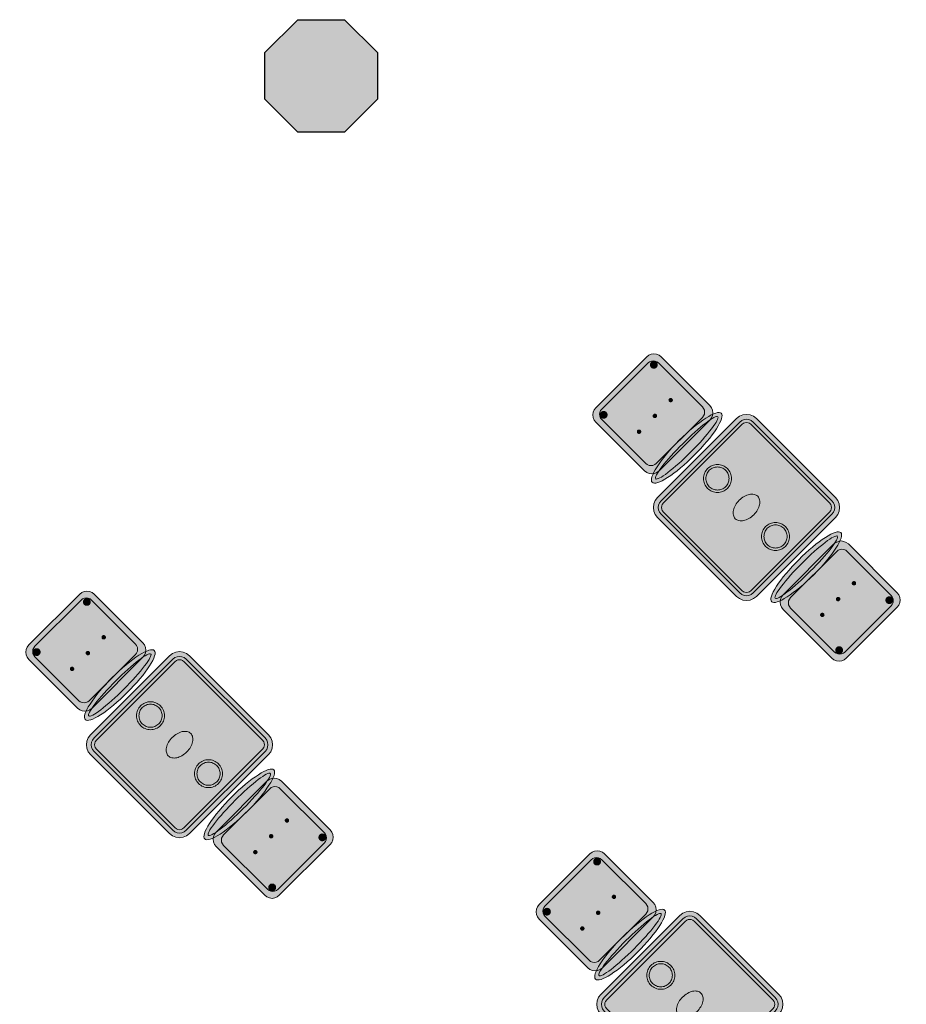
# Model space of a CAD drawing. Header units: metres. Extents: x 2172.2 to 2210.6, y 415.3 to 458.1.
# Tile 22 of 168: x 2192 to 2196.8, y 431.9 to 437.2. Entities that reach past the tile are written whole.
import ezdxf

# ---------------------------------------------------------------- set-up
doc = ezdxf.new("R2010")
doc.units = ezdxf.units.M
for name, color, linetype, lineweight in [('NC_N1_CHAIRS', 7, 'CONTINUOUS', 13), ('NC_N1_COLUMNS', 8, 'CONTINUOUS', 25), ('NC_N1_TABLES', 7, 'CONTINUOUS', 13), ('NC_N1_WALLS', 7, 'CONTINUOUS', 25)]:
    doc.layers.add(name, color=color, linetype=linetype, lineweight=lineweight)

# ---------------------------------------------------------------- blocks, each defined once
blk = doc.blocks.new('NC_N1_ARCHITECTURE')
at = {"layer": 'NC_N1_COLUMNS', "true_color": 0xe6e9ea}
blk.add_hatch(color=256, dxfattribs=at).paths.add_polyline_path([(3.761419, 2.614322), (3.511421, 2.614322), (3.334645, 2.791097), (3.334678, 3.041131), (3.511421, 3.217871), (3.761419, 3.217871), (3.938195, 3.041095), (3.938195, 2.791097)])
at = {"layer": 'NC_N1_COLUMNS', "linetype": 'CONTINUOUS', "lineweight": -2}
blk.add_lwpolyline([(3.761419, 2.614322), (3.511421, 2.614322), (3.334645, 2.791097), (3.334678, 3.041131), (3.511421, 3.217871), (3.761419, 3.217871), (3.938195, 3.041095), (3.938195, 2.791097)], close=True, dxfattribs=at)
blk = doc.blocks.new('NC_N1_DINING_TWO_SQUARE')
at = {"true_color": 0xf6f5ef}
h = blk.add_hatch(color=256, dxfattribs=at)
h.dxf.hatch_style = 1
h.paths.add_polyline_path([(0.3, -0.375), (-0.3, -0.375), (-0.3194, -0.3724), (-0.3375, -0.365), (-0.353, -0.353), (-0.365, -0.3375), (-0.3724, -0.3194), (-0.375, -0.3), (-0.375, 0.3), (-0.3724, 0.3194), (-0.365, 0.3375), (-0.353, 0.353), (-0.3375, 0.365), (-0.3194, 0.3724), (-0.3, 0.375), (0.3, 0.375), (0.3194, 0.3724), (0.3375, 0.365), (0.353, 0.353), (0.365, 0.3375), (0.3724, 0.3194), (0.375, 0.3), (0.375, -0.3), (0.3724, -0.3194), (0.365, -0.3375), (0.353, -0.353), (0.3375, -0.365), (0.3194, -0.3724)])
at = {"color": 0, "linetype": 'CONTINUOUS', "lineweight": -2, "true_color": 0x2d3540}
blk.add_lwpolyline([(0.3, -0.375), (-0.3, -0.375), (-0.3194, -0.3724), (-0.3375, -0.365), (-0.353, -0.353), (-0.365, -0.3375), (-0.3724, -0.3194), (-0.375, -0.3), (-0.375, 0.3), (-0.3724, 0.3194), (-0.365, 0.3375), (-0.353, 0.353), (-0.3375, 0.365), (-0.3194, 0.3724), (-0.3, 0.375), (0.3, 0.375), (0.3194, 0.3724), (0.3375, 0.365), (0.353, 0.353), (0.365, 0.3375), (0.3724, 0.3194), (0.375, 0.3), (0.375, -0.3), (0.3724, -0.3194), (0.365, -0.3375), (0.353, -0.353), (0.3375, -0.365), (0.3194, -0.3724)], close=True, dxfattribs=at)
at = {"color": 0, "linetype": 'CONTINUOUS', "lineweight": -2, "true_color": 0xa38246}
for points in [[(0.2984, -0.35), (-0.2984, -0.35), (-0.3129, -0.3481), (-0.3249, -0.3431), (-0.3352, -0.3352), (-0.3431, -0.3249), (-0.3481, -0.3129), (-0.35, -0.2984), (-0.35, 0.2984), (-0.3481, 0.3129), (-0.3431, 0.3249), (-0.3352, 0.3352), (-0.3249, 0.3431), (-0.3129, 0.3481), (-0.2984, 0.35), (0.2984, 0.35), (0.3129, 0.3481), (0.3249, 0.3431), (0.3352, 0.3352), (0.3431, 0.3249), (0.3481, 0.3129), (0.35, 0.2984), (0.35, -0.2984), (0.3481, -0.3129), (0.3431, -0.3249), (0.3352, -0.3352), (0.3249, -0.3431), (0.3129, -0.3481)], [(0.2972, -0.332), (-0.2972, -0.332), (-0.3082, -0.3306), (-0.3158, -0.3274), (-0.3224, -0.3224), (-0.3274, -0.3158), (-0.3306, -0.3082), (-0.332, -0.2972), (-0.332, 0.2972), (-0.3306, 0.3082), (-0.3274, 0.3158), (-0.3224, 0.3224), (-0.3158, 0.3274), (-0.3082, 0.3306), (-0.2972, 0.332), (0.2972, 0.332), (0.3082, 0.3306), (0.3158, 0.3274), (0.3224, 0.3224), (0.3274, 0.3158), (0.3306, 0.3082), (0.332, 0.2972), (0.332, -0.2972), (0.3306, -0.3082), (0.3274, -0.3158), (0.3224, -0.3224), (0.3158, -0.3274), (0.3082, -0.3306)], [(0.062, 0.22), (0.0617, 0.2139), (0.0608, 0.2079), (0.0593, 0.202), (0.0573, 0.1963), (0.0547, 0.1908), (0.0516, 0.1856), (0.0479, 0.1807), (0.0438, 0.1762), (0.0393, 0.1721), (0.0344, 0.1684), (0.0292, 0.1653), (0.0237, 0.1627), (0.018, 0.1607), (0.0121, 0.1592), (0.0061, 0.1583), (0, 0.158), (-0.0061, 0.1583), (-0.0121, 0.1592), (-0.018, 0.1607), (-0.0237, 0.1627), (-0.0292, 0.1653), (-0.0344, 0.1684), (-0.0393, 0.1721), (-0.0438, 0.1762), (-0.0479, 0.1807), (-0.0516, 0.1856), (-0.0547, 0.1908), (-0.0573, 0.1963), (-0.0593, 0.202), (-0.0608, 0.2079), (-0.0617, 0.2139), (-0.062, 0.22), (-0.0617, 0.2261), (-0.0608, 0.2321), (-0.0593, 0.238), (-0.0573, 0.2437), (-0.0547, 0.2492), (-0.0516, 0.2544), (-0.0479, 0.2593), (-0.0438, 0.2638), (-0.0393, 0.2679), (-0.0344, 0.2716), (-0.0292, 0.2747), (-0.0237, 0.2773), (-0.018, 0.2793), (-0.0121, 0.2808), (-0.0061, 0.2817), (0, 0.282), (0.0061, 0.2817), (0.0121, 0.2808), (0.018, 0.2793), (0.0237, 0.2773), (0.0292, 0.2747), (0.0344, 0.2716), (0.0393, 0.2679), (0.0438, 0.2638), (0.0479, 0.2593), (0.0516, 0.2544), (0.0547, 0.2492), (0.0573, 0.2437), (0.0593, 0.238), (0.0608, 0.2321), (0.0617, 0.2261)], [(0.085, 0), (0.0846, 0.0054), (0.0834, 0.0107), (0.0813, 0.016), (0.0785, 0.021), (0.075, 0.0259), (0.0707, 0.0306), (0.0657, 0.0349), (0.0601, 0.0389), (0.0539, 0.0425), (0.0472, 0.0457), (0.0401, 0.0485), (0.0325, 0.0508), (0.0247, 0.0526), (0.0166, 0.0539), (0.0083, 0.0547), (0, 0.055), (-0.0083, 0.0547), (-0.0166, 0.0539), (-0.0247, 0.0526), (-0.0325, 0.0508), (-0.0401, 0.0485), (-0.0472, 0.0457), (-0.0539, 0.0425), (-0.0601, 0.0389), (-0.0657, 0.0349), (-0.0707, 0.0306), (-0.075, 0.0259), (-0.0785, 0.021), (-0.0813, 0.016), (-0.0834, 0.0107), (-0.0846, 0.0054), (-0.085, 0), (-0.0846, -0.0054), (-0.0834, -0.0107), (-0.0813, -0.016), (-0.0785, -0.021), (-0.075, -0.0259), (-0.0707, -0.0306), (-0.0657, -0.0349), (-0.0601, -0.0389), (-0.0539, -0.0425), (-0.0472, -0.0457), (-0.0401, -0.0485), (-0.0325, -0.0508), (-0.0247, -0.0526), (-0.0166, -0.0539), (-0.0083, -0.0547), (0, -0.055), (0.0083, -0.0547), (0.0166, -0.0539), (0.0247, -0.0526), (0.0325, -0.0508), (0.0401, -0.0485), (0.0472, -0.0457), (0.0539, -0.0425), (0.0601, -0.0389), (0.0657, -0.0349), (0.0707, -0.0306), (0.075, -0.0259), (0.0785, -0.021), (0.0813, -0.016), (0.0834, -0.0107), (0.0846, -0.0054)], [(0.062, -0.22), (0.0617, -0.2261), (0.0608, -0.2321), (0.0593, -0.238), (0.0573, -0.2437), (0.0547, -0.2492), (0.0516, -0.2544), (0.0479, -0.2593), (0.0438, -0.2638), (0.0393, -0.2679), (0.0344, -0.2716), (0.0292, -0.2747), (0.0237, -0.2773), (0.018, -0.2793), (0.0121, -0.2808), (0.0061, -0.2817), (0, -0.282), (-0.0061, -0.2817), (-0.0121, -0.2808), (-0.018, -0.2793), (-0.0237, -0.2773), (-0.0292, -0.2747), (-0.0344, -0.2716), (-0.0393, -0.2679), (-0.0438, -0.2638), (-0.0479, -0.2593), (-0.0516, -0.2544), (-0.0547, -0.2492), (-0.0573, -0.2437), (-0.0593, -0.238), (-0.0608, -0.2321), (-0.0617, -0.2261), (-0.062, -0.22), (-0.0617, -0.2139), (-0.0608, -0.2079), (-0.0593, -0.202), (-0.0573, -0.1963), (-0.0547, -0.1908), (-0.0516, -0.1856), (-0.0479, -0.1807), (-0.0438, -0.1762), (-0.0393, -0.1721), (-0.0344, -0.1684), (-0.0292, -0.1653), (-0.0237, -0.1627), (-0.018, -0.1607), (-0.0121, -0.1592), (-0.0061, -0.1583), (0, -0.158), (0.0061, -0.1583), (0.0121, -0.1592), (0.018, -0.1607), (0.0237, -0.1627), (0.0292, -0.1653), (0.0344, -0.1684), (0.0393, -0.1721), (0.0438, -0.1762), (0.0479, -0.1807), (0.0516, -0.1856), (0.0547, -0.1908), (0.0573, -0.1963), (0.0593, -0.202), (0.0608, -0.2079), (0.0617, -0.2139)]]:
    blk.add_lwpolyline(points, close=True, dxfattribs=at)
at = {"color": 0, "linetype": 'CONTINUOUS', "lineweight": -2, "true_color": 0x89939a}
for points in [[(0.075, 0.22), (0.0746, 0.2126), (0.0736, 0.2054), (0.0718, 0.1982), (0.0693, 0.1913), (0.0661, 0.1846), (0.0624, 0.1783), (0.058, 0.1724), (0.053, 0.167), (0.0476, 0.162), (0.0417, 0.1576), (0.0354, 0.1539), (0.0287, 0.1507), (0.0218, 0.1482), (0.0146, 0.1464), (0.0074, 0.1454), (0, 0.145), (-0.0074, 0.1454), (-0.0146, 0.1464), (-0.0218, 0.1482), (-0.0287, 0.1507), (-0.0354, 0.1539), (-0.0417, 0.1576), (-0.0476, 0.162), (-0.053, 0.167), (-0.058, 0.1724), (-0.0624, 0.1783), (-0.0661, 0.1846), (-0.0693, 0.1913), (-0.0718, 0.1982), (-0.0736, 0.2054), (-0.0746, 0.2126), (-0.075, 0.22), (-0.0746, 0.2274), (-0.0736, 0.2346), (-0.0718, 0.2418), (-0.0693, 0.2487), (-0.0661, 0.2554), (-0.0624, 0.2617), (-0.058, 0.2676), (-0.053, 0.273), (-0.0476, 0.278), (-0.0417, 0.2824), (-0.0354, 0.2861), (-0.0287, 0.2893), (-0.0218, 0.2918), (-0.0146, 0.2936), (-0.0074, 0.2946), (0, 0.295), (0.0074, 0.2946), (0.0146, 0.2936), (0.0218, 0.2918), (0.0287, 0.2893), (0.0354, 0.2861), (0.0417, 0.2824), (0.0476, 0.278), (0.053, 0.273), (0.058, 0.2676), (0.0624, 0.2617), (0.0661, 0.2554), (0.0693, 0.2487), (0.0718, 0.2418), (0.0736, 0.2346), (0.0746, 0.2274)], [(0.075, -0.22), (0.0746, -0.2274), (0.0736, -0.2346), (0.0718, -0.2418), (0.0693, -0.2487), (0.0661, -0.2554), (0.0624, -0.2617), (0.058, -0.2676), (0.053, -0.273), (0.0476, -0.278), (0.0417, -0.2824), (0.0354, -0.2861), (0.0287, -0.2893), (0.0218, -0.2918), (0.0146, -0.2936), (0.0074, -0.2946), (0, -0.295), (-0.0074, -0.2946), (-0.0146, -0.2936), (-0.0218, -0.2918), (-0.0287, -0.2893), (-0.0354, -0.2861), (-0.0417, -0.2824), (-0.0476, -0.278), (-0.053, -0.273), (-0.058, -0.2676), (-0.0624, -0.2617), (-0.0661, -0.2554), (-0.0693, -0.2487), (-0.0718, -0.2418), (-0.0736, -0.2346), (-0.0746, -0.2274), (-0.075, -0.22), (-0.0746, -0.2126), (-0.0736, -0.2054), (-0.0718, -0.1982), (-0.0693, -0.1913), (-0.0661, -0.1846), (-0.0624, -0.1783), (-0.058, -0.1724), (-0.053, -0.167), (-0.0476, -0.162), (-0.0417, -0.1576), (-0.0354, -0.1539), (-0.0287, -0.1507), (-0.0218, -0.1482), (-0.0146, -0.1464), (-0.0074, -0.1454), (0, -0.145), (0.0074, -0.1454), (0.0146, -0.1464), (0.0218, -0.1482), (0.0287, -0.1507), (0.0354, -0.1539), (0.0417, -0.1576), (0.0476, -0.162), (0.053, -0.167), (0.058, -0.1724), (0.0624, -0.1783), (0.0661, -0.1846), (0.0693, -0.1913), (0.0718, -0.1982), (0.0736, -0.2054), (0.0746, -0.2126)]]:
    blk.add_lwpolyline(points, close=True, dxfattribs=at)
blk = doc.blocks.new('NC_N1_CHAIR_OLIVE')
at = {"true_color": 0xf6f5ef}
h = blk.add_hatch(color=256, dxfattribs=at)
h.dxf.hatch_style = 1
h.paths.add_polyline_path([(0.262, 0.222), (0.2607, 0.2276), (0.257, 0.2331), (0.2507, 0.2385), (0.2421, 0.2438), (0.2311, 0.2489), (0.2178, 0.2537), (0.2025, 0.2582), (0.1853, 0.2623), (0.1662, 0.2661), (0.1456, 0.2694), (0.1235, 0.2723), (0.1003, 0.2747), (0.0761, 0.2765), (0.0511, 0.2779), (0.0257, 0.2787), (0, 0.279), (-0.0257, 0.2787), (-0.0511, 0.2779), (-0.0761, 0.2765), (-0.1003, 0.2747), (-0.1235, 0.2723), (-0.1456, 0.2694), (-0.1662, 0.2661), (-0.1853, 0.2623), (-0.2025, 0.2582), (-0.2178, 0.2537), (-0.2311, 0.2489), (-0.2421, 0.2438), (-0.2507, 0.2385), (-0.257, 0.2331), (-0.2607, 0.2276), (-0.262, 0.222), (-0.2607, 0.2164), (-0.257, 0.2109), (-0.2507, 0.2055), (-0.2421, 0.2002), (-0.2311, 0.1951), (-0.2178, 0.1903), (-0.2025, 0.1858), (-0.1853, 0.1817), (-0.1662, 0.1779), (-0.1456, 0.1746), (-0.1235, 0.1717), (-0.1003, 0.1693), (-0.0761, 0.1675), (-0.0511, 0.1661), (-0.0257, 0.1653), (0, 0.165), (0.0257, 0.1653), (0.0511, 0.1661), (0.0761, 0.1675), (0.1003, 0.1693), (0.1235, 0.1717), (0.1456, 0.1746), (0.1662, 0.1779), (0.1853, 0.1817), (0.2025, 0.1858), (0.2178, 0.1903), (0.2311, 0.1951), (0.2421, 0.2002), (0.2507, 0.2055), (0.257, 0.2109), (0.2607, 0.2164)])
at = {"true_color": 0x778fa0}
h = blk.add_hatch(color=256, dxfattribs=at)
h.dxf.hatch_style = 1
h.paths.add_polyline_path([(0.193, -0.275), (-0.193, -0.275), (-0.2072, -0.2731), (-0.2205, -0.2676), (-0.2319, -0.2589), (-0.2406, -0.2475), (-0.2461, -0.2342), (-0.248, -0.22), (-0.248, 0.15), (-0.2461, 0.1642), (-0.2406, 0.1775), (-0.2319, 0.1889), (-0.2205, 0.1976), (-0.2072, 0.2031), (-0.193, 0.205), (0.193, 0.205), (0.2072, 0.2031), (0.2205, 0.1976), (0.2319, 0.1889), (0.2406, 0.1775), (0.2461, 0.1642), (0.248, 0.15), (0.248, -0.22), (0.2461, -0.2342), (0.2406, -0.2475), (0.2319, -0.2589), (0.2205, -0.2676), (0.2072, -0.2731)])
at = {"true_color": 0xa38246}
h = blk.add_hatch(color=256, dxfattribs=at)
h.dxf.hatch_style = 1
h.paths.add_polyline_path([(-0.111, -0.02), (-0.111, -0.0209), (-0.1112, -0.0218), (-0.1114, -0.0226), (-0.1117, -0.0234), (-0.1121, -0.0242), (-0.1125, -0.025), (-0.113, -0.0257), (-0.1136, -0.0264), (-0.1143, -0.027), (-0.115, -0.0275), (-0.1158, -0.0279), (-0.1166, -0.0283), (-0.1174, -0.0286), (-0.1182, -0.0288), (-0.1191, -0.029), (-0.12, -0.029), (-0.1209, -0.029), (-0.1218, -0.0288), (-0.1226, -0.0286), (-0.1234, -0.0283), (-0.1242, -0.0279), (-0.125, -0.0275), (-0.1257, -0.027), (-0.1264, -0.0264), (-0.127, -0.0257), (-0.1275, -0.025), (-0.1279, -0.0242), (-0.1283, -0.0234), (-0.1286, -0.0226), (-0.1288, -0.0218), (-0.129, -0.0209), (-0.129, -0.02), (-0.129, -0.0191), (-0.1288, -0.0182), (-0.1286, -0.0174), (-0.1283, -0.0166), (-0.1279, -0.0158), (-0.1275, -0.015), (-0.127, -0.0143), (-0.1264, -0.0136), (-0.1257, -0.013), (-0.125, -0.0125), (-0.1242, -0.0121), (-0.1234, -0.0117), (-0.1226, -0.0114), (-0.1218, -0.0112), (-0.1209, -0.011), (-0.12, -0.011), (-0.1191, -0.011), (-0.1182, -0.0112), (-0.1174, -0.0114), (-0.1166, -0.0117), (-0.1158, -0.0121), (-0.115, -0.0125), (-0.1143, -0.013), (-0.1136, -0.0136), (-0.113, -0.0143), (-0.1125, -0.015), (-0.1121, -0.0158), (-0.1117, -0.0166), (-0.1114, -0.0174), (-0.1112, -0.0182), (-0.111, -0.0191)])
h = blk.add_hatch(color=256, dxfattribs=at)
h.dxf.hatch_style = 1
h.paths.add_polyline_path([(0.009, -0.02), (0.009, -0.0209), (0.0088, -0.0218), (0.0086, -0.0226), (0.0083, -0.0234), (0.0079, -0.0242), (0.0075, -0.025), (0.007, -0.0257), (0.0064, -0.0264), (0.0057, -0.027), (0.005, -0.0275), (0.0042, -0.0279), (0.0034, -0.0283), (0.0026, -0.0286), (0.0018, -0.0288), (0.0009, -0.029), (0, -0.029), (-0.0009, -0.029), (-0.0018, -0.0288), (-0.0026, -0.0286), (-0.0034, -0.0283), (-0.0042, -0.0279), (-0.005, -0.0275), (-0.0057, -0.027), (-0.0064, -0.0264), (-0.007, -0.0257), (-0.0075, -0.025), (-0.0079, -0.0242), (-0.0083, -0.0234), (-0.0086, -0.0226), (-0.0088, -0.0218), (-0.009, -0.0209), (-0.009, -0.02), (-0.009, -0.0191), (-0.0088, -0.0182), (-0.0086, -0.0174), (-0.0083, -0.0166), (-0.0079, -0.0158), (-0.0075, -0.015), (-0.007, -0.0143), (-0.0064, -0.0136), (-0.0057, -0.013), (-0.005, -0.0125), (-0.0042, -0.0121), (-0.0034, -0.0117), (-0.0026, -0.0114), (-0.0018, -0.0112), (-0.0009, -0.011), (0, -0.011), (0.0009, -0.011), (0.0018, -0.0112), (0.0026, -0.0114), (0.0034, -0.0117), (0.0042, -0.0121), (0.005, -0.0125), (0.0057, -0.013), (0.0064, -0.0136), (0.007, -0.0143), (0.0075, -0.015), (0.0079, -0.0158), (0.0083, -0.0166), (0.0086, -0.0174), (0.0088, -0.0182), (0.009, -0.0191)])
h = blk.add_hatch(color=256, dxfattribs=at)
h.dxf.hatch_style = 1
h.paths.add_polyline_path([(0.129, -0.02), (0.129, -0.0209), (0.1288, -0.0218), (0.1286, -0.0226), (0.1283, -0.0234), (0.1279, -0.0242), (0.1275, -0.025), (0.127, -0.0257), (0.1264, -0.0264), (0.1257, -0.027), (0.125, -0.0275), (0.1242, -0.0279), (0.1234, -0.0283), (0.1226, -0.0286), (0.1218, -0.0288), (0.1209, -0.029), (0.12, -0.029), (0.1191, -0.029), (0.1182, -0.0288), (0.1174, -0.0286), (0.1166, -0.0283), (0.1158, -0.0279), (0.115, -0.0275), (0.1143, -0.027), (0.1136, -0.0264), (0.113, -0.0257), (0.1125, -0.025), (0.1121, -0.0242), (0.1117, -0.0234), (0.1114, -0.0226), (0.1112, -0.0218), (0.111, -0.0209), (0.111, -0.02), (0.111, -0.0191), (0.1112, -0.0182), (0.1114, -0.0174), (0.1117, -0.0166), (0.1121, -0.0158), (0.1125, -0.015), (0.113, -0.0143), (0.1136, -0.0136), (0.1143, -0.013), (0.115, -0.0125), (0.1158, -0.0121), (0.1166, -0.0117), (0.1174, -0.0114), (0.1182, -0.0112), (0.1191, -0.011), (0.12, -0.011), (0.1209, -0.011), (0.1218, -0.0112), (0.1226, -0.0114), (0.1234, -0.0117), (0.1242, -0.0121), (0.125, -0.0125), (0.1257, -0.013), (0.1264, -0.0136), (0.127, -0.0143), (0.1275, -0.015), (0.1279, -0.0158), (0.1283, -0.0166), (0.1286, -0.0174), (0.1288, -0.0182), (0.129, -0.0191)])
h = blk.add_hatch(color=256, dxfattribs=at)
h.dxf.hatch_style = 1
h.paths.add_polyline_path([(-0.172, -0.218), (-0.1721, -0.2198), (-0.1723, -0.2215), (-0.1728, -0.2232), (-0.1734, -0.2249), (-0.1741, -0.2265), (-0.175, -0.228), (-0.1761, -0.2294), (-0.1773, -0.2307), (-0.1786, -0.2319), (-0.18, -0.233), (-0.1815, -0.2339), (-0.1831, -0.2346), (-0.1848, -0.2352), (-0.1865, -0.2357), (-0.1882, -0.2359), (-0.19, -0.236), (-0.1918, -0.2359), (-0.1935, -0.2357), (-0.1952, -0.2352), (-0.1969, -0.2346), (-0.1985, -0.2339), (-0.2, -0.233), (-0.2014, -0.2319), (-0.2027, -0.2307), (-0.2039, -0.2294), (-0.205, -0.228), (-0.2059, -0.2265), (-0.2066, -0.2249), (-0.2072, -0.2232), (-0.2077, -0.2215), (-0.2079, -0.2198), (-0.208, -0.218), (-0.2079, -0.2162), (-0.2077, -0.2145), (-0.2072, -0.2128), (-0.2066, -0.2111), (-0.2059, -0.2095), (-0.205, -0.208), (-0.2039, -0.2066), (-0.2027, -0.2053), (-0.2014, -0.2041), (-0.2, -0.203), (-0.1985, -0.2021), (-0.1969, -0.2014), (-0.1952, -0.2008), (-0.1935, -0.2003), (-0.1918, -0.2001), (-0.19, -0.2), (-0.1882, -0.2001), (-0.1865, -0.2003), (-0.1848, -0.2008), (-0.1831, -0.2014), (-0.1815, -0.2021), (-0.18, -0.203), (-0.1786, -0.2041), (-0.1773, -0.2053), (-0.1761, -0.2066), (-0.175, -0.208), (-0.1741, -0.2095), (-0.1734, -0.2111), (-0.1728, -0.2128), (-0.1723, -0.2145), (-0.1721, -0.2162)])
h = blk.add_hatch(color=256, dxfattribs=at)
h.dxf.hatch_style = 1
h.paths.add_polyline_path([(0.208, -0.218), (0.2079, -0.2198), (0.2077, -0.2215), (0.2072, -0.2232), (0.2066, -0.2249), (0.2059, -0.2265), (0.205, -0.228), (0.2039, -0.2294), (0.2027, -0.2307), (0.2014, -0.2319), (0.2, -0.233), (0.1985, -0.2339), (0.1969, -0.2346), (0.1952, -0.2352), (0.1935, -0.2357), (0.1918, -0.2359), (0.19, -0.236), (0.1882, -0.2359), (0.1865, -0.2357), (0.1848, -0.2352), (0.1831, -0.2346), (0.1815, -0.2339), (0.18, -0.233), (0.1786, -0.2319), (0.1773, -0.2307), (0.1761, -0.2294), (0.175, -0.228), (0.1741, -0.2265), (0.1734, -0.2249), (0.1728, -0.2232), (0.1723, -0.2215), (0.1721, -0.2198), (0.172, -0.218), (0.1721, -0.2162), (0.1723, -0.2145), (0.1728, -0.2128), (0.1734, -0.2111), (0.1741, -0.2095), (0.175, -0.208), (0.1761, -0.2066), (0.1773, -0.2053), (0.1786, -0.2041), (0.18, -0.203), (0.1815, -0.2021), (0.1831, -0.2014), (0.1848, -0.2008), (0.1865, -0.2003), (0.1882, -0.2001), (0.19, -0.2), (0.1918, -0.2001), (0.1935, -0.2003), (0.1952, -0.2008), (0.1969, -0.2014), (0.1985, -0.2021), (0.2, -0.203), (0.2014, -0.2041), (0.2027, -0.2053), (0.2039, -0.2066), (0.205, -0.208), (0.2059, -0.2095), (0.2066, -0.2111), (0.2072, -0.2128), (0.2077, -0.2145), (0.2079, -0.2162)])
at = {"color": 0, "linetype": 'CONTINUOUS', "lineweight": -2, "true_color": 0x2d3540}
for points in [[(0.262, 0.222), (0.2607, 0.2276), (0.257, 0.2331), (0.2507, 0.2385), (0.2421, 0.2438), (0.2311, 0.2489), (0.2178, 0.2537), (0.2025, 0.2582), (0.1853, 0.2623), (0.1662, 0.2661), (0.1456, 0.2694), (0.1235, 0.2723), (0.1003, 0.2747), (0.0761, 0.2765), (0.0511, 0.2779), (0.0257, 0.2787), (0, 0.279), (-0.0257, 0.2787), (-0.0511, 0.2779), (-0.0761, 0.2765), (-0.1003, 0.2747), (-0.1235, 0.2723), (-0.1456, 0.2694), (-0.1662, 0.2661), (-0.1853, 0.2623), (-0.2025, 0.2582), (-0.2178, 0.2537), (-0.2311, 0.2489), (-0.2421, 0.2438), (-0.2507, 0.2385), (-0.257, 0.2331), (-0.2607, 0.2276), (-0.262, 0.222), (-0.2607, 0.2164), (-0.257, 0.2109), (-0.2507, 0.2055), (-0.2421, 0.2002), (-0.2311, 0.1951), (-0.2178, 0.1903), (-0.2025, 0.1858), (-0.1853, 0.1817), (-0.1662, 0.1779), (-0.1456, 0.1746), (-0.1235, 0.1717), (-0.1003, 0.1693), (-0.0761, 0.1675), (-0.0511, 0.1661), (-0.0257, 0.1653), (0, 0.165), (0.0257, 0.1653), (0.0511, 0.1661), (0.0761, 0.1675), (0.1003, 0.1693), (0.1235, 0.1717), (0.1456, 0.1746), (0.1662, 0.1779), (0.1853, 0.1817), (0.2025, 0.1858), (0.2178, 0.1903), (0.2311, 0.1951), (0.2421, 0.2002), (0.2507, 0.2055), (0.257, 0.2109), (0.2607, 0.2164)], [(0.193, -0.275), (-0.193, -0.275), (-0.2072, -0.2731), (-0.2205, -0.2676), (-0.2319, -0.2589), (-0.2406, -0.2475), (-0.2461, -0.2342), (-0.248, -0.22), (-0.248, 0.15), (-0.2461, 0.1642), (-0.2406, 0.1775), (-0.2319, 0.1889), (-0.2205, 0.1976), (-0.2072, 0.2031), (-0.193, 0.205), (0.193, 0.205), (0.2072, 0.2031), (0.2205, 0.1976), (0.2319, 0.1889), (0.2406, 0.1775), (0.2461, 0.1642), (0.248, 0.15), (0.248, -0.22), (0.2461, -0.2342), (0.2406, -0.2475), (0.2319, -0.2589), (0.2205, -0.2676), (0.2072, -0.2731)]]:
    blk.add_lwpolyline(points, close=True, dxfattribs=at)
at = {"color": 0, "linetype": 'CONTINUOUS', "lineweight": -2, "true_color": 0xa38246}
for points in [[(0.235, 0.222), (0.2339, 0.225), (0.2305, 0.228), (0.2249, 0.231), (0.2171, 0.2339), (0.2073, 0.2366), (0.1954, 0.2392), (0.1817, 0.2417), (0.1662, 0.2439), (0.1491, 0.246), (0.1306, 0.2478), (0.1108, 0.2493), (0.0899, 0.2506), (0.0682, 0.2517), (0.0458, 0.2524), (0.023, 0.2529), (0, 0.253), (-0.023, 0.2529), (-0.0458, 0.2524), (-0.0682, 0.2517), (-0.0899, 0.2506), (-0.1108, 0.2493), (-0.1306, 0.2478), (-0.1491, 0.246), (-0.1662, 0.2439), (-0.1817, 0.2417), (-0.1954, 0.2392), (-0.2073, 0.2366), (-0.2171, 0.2339), (-0.2249, 0.231), (-0.2305, 0.228), (-0.2339, 0.225), (-0.235, 0.222), (-0.2339, 0.219), (-0.2305, 0.216), (-0.2249, 0.213), (-0.2171, 0.2101), (-0.2073, 0.2074), (-0.1954, 0.2048), (-0.1817, 0.2023), (-0.1662, 0.2001), (-0.1491, 0.198), (-0.1306, 0.1962), (-0.1108, 0.1947), (-0.0899, 0.1934), (-0.0682, 0.1923), (-0.0458, 0.1916), (-0.023, 0.1911), (0, 0.191), (0.023, 0.1911), (0.0458, 0.1916), (0.0682, 0.1923), (0.0899, 0.1934), (0.1108, 0.1947), (0.1306, 0.1962), (0.1491, 0.198), (0.1662, 0.2001), (0.1817, 0.2023), (0.1954, 0.2048), (0.2073, 0.2074), (0.2171, 0.2101), (0.2249, 0.213), (0.2305, 0.216), (0.2339, 0.219)], [(0.175, -0.247), (-0.175, -0.247), (-0.1854, -0.2456), (-0.195, -0.2416), (-0.2033, -0.2353), (-0.2096, -0.227), (-0.2136, -0.2174), (-0.215, -0.207), (-0.215, 0.126), (-0.2136, 0.1364), (-0.2096, 0.146), (-0.2033, 0.1543), (-0.195, 0.1606), (-0.1854, 0.1646), (-0.175, 0.166), (0.175, 0.166), (0.1854, 0.1646), (0.195, 0.1606), (0.2033, 0.1543), (0.2096, 0.146), (0.2136, 0.1364), (0.215, 0.126), (0.215, -0.207), (0.2136, -0.2174), (0.2096, -0.227), (0.2033, -0.2353), (0.195, -0.2416), (0.1854, -0.2456)]]:
    blk.add_lwpolyline(points, close=True, dxfattribs=at)
at = {"color": 0, "linetype": 'CONTINUOUS', "lineweight": -2}
for points in [[(-0.111, -0.02), (-0.111, -0.0209), (-0.1112, -0.0218), (-0.1114, -0.0226), (-0.1117, -0.0234), (-0.1121, -0.0242), (-0.1125, -0.025), (-0.113, -0.0257), (-0.1136, -0.0264), (-0.1143, -0.027), (-0.115, -0.0275), (-0.1158, -0.0279), (-0.1166, -0.0283), (-0.1174, -0.0286), (-0.1182, -0.0288), (-0.1191, -0.029), (-0.12, -0.029), (-0.1209, -0.029), (-0.1218, -0.0288), (-0.1226, -0.0286), (-0.1234, -0.0283), (-0.1242, -0.0279), (-0.125, -0.0275), (-0.1257, -0.027), (-0.1264, -0.0264), (-0.127, -0.0257), (-0.1275, -0.025), (-0.1279, -0.0242), (-0.1283, -0.0234), (-0.1286, -0.0226), (-0.1288, -0.0218), (-0.129, -0.0209), (-0.129, -0.02), (-0.129, -0.0191), (-0.1288, -0.0182), (-0.1286, -0.0174), (-0.1283, -0.0166), (-0.1279, -0.0158), (-0.1275, -0.015), (-0.127, -0.0143), (-0.1264, -0.0136), (-0.1257, -0.013), (-0.125, -0.0125), (-0.1242, -0.0121), (-0.1234, -0.0117), (-0.1226, -0.0114), (-0.1218, -0.0112), (-0.1209, -0.011), (-0.12, -0.011), (-0.1191, -0.011), (-0.1182, -0.0112), (-0.1174, -0.0114), (-0.1166, -0.0117), (-0.1158, -0.0121), (-0.115, -0.0125), (-0.1143, -0.013), (-0.1136, -0.0136), (-0.113, -0.0143), (-0.1125, -0.015), (-0.1121, -0.0158), (-0.1117, -0.0166), (-0.1114, -0.0174), (-0.1112, -0.0182), (-0.111, -0.0191)], [(0.009, -0.02), (0.009, -0.0209), (0.0088, -0.0218), (0.0086, -0.0226), (0.0083, -0.0234), (0.0079, -0.0242), (0.0075, -0.025), (0.007, -0.0257), (0.0064, -0.0264), (0.0057, -0.027), (0.005, -0.0275), (0.0042, -0.0279), (0.0034, -0.0283), (0.0026, -0.0286), (0.0018, -0.0288), (0.0009, -0.029), (0, -0.029), (-0.0009, -0.029), (-0.0018, -0.0288), (-0.0026, -0.0286), (-0.0034, -0.0283), (-0.0042, -0.0279), (-0.005, -0.0275), (-0.0057, -0.027), (-0.0064, -0.0264), (-0.007, -0.0257), (-0.0075, -0.025), (-0.0079, -0.0242), (-0.0083, -0.0234), (-0.0086, -0.0226), (-0.0088, -0.0218), (-0.009, -0.0209), (-0.009, -0.02), (-0.009, -0.0191), (-0.0088, -0.0182), (-0.0086, -0.0174), (-0.0083, -0.0166), (-0.0079, -0.0158), (-0.0075, -0.015), (-0.007, -0.0143), (-0.0064, -0.0136), (-0.0057, -0.013), (-0.005, -0.0125), (-0.0042, -0.0121), (-0.0034, -0.0117), (-0.0026, -0.0114), (-0.0018, -0.0112), (-0.0009, -0.011), (0, -0.011), (0.0009, -0.011), (0.0018, -0.0112), (0.0026, -0.0114), (0.0034, -0.0117), (0.0042, -0.0121), (0.005, -0.0125), (0.0057, -0.013), (0.0064, -0.0136), (0.007, -0.0143), (0.0075, -0.015), (0.0079, -0.0158), (0.0083, -0.0166), (0.0086, -0.0174), (0.0088, -0.0182), (0.009, -0.0191)], [(0.129, -0.02), (0.129, -0.0209), (0.1288, -0.0218), (0.1286, -0.0226), (0.1283, -0.0234), (0.1279, -0.0242), (0.1275, -0.025), (0.127, -0.0257), (0.1264, -0.0264), (0.1257, -0.027), (0.125, -0.0275), (0.1242, -0.0279), (0.1234, -0.0283), (0.1226, -0.0286), (0.1218, -0.0288), (0.1209, -0.029), (0.12, -0.029), (0.1191, -0.029), (0.1182, -0.0288), (0.1174, -0.0286), (0.1166, -0.0283), (0.1158, -0.0279), (0.115, -0.0275), (0.1143, -0.027), (0.1136, -0.0264), (0.113, -0.0257), (0.1125, -0.025), (0.1121, -0.0242), (0.1117, -0.0234), (0.1114, -0.0226), (0.1112, -0.0218), (0.111, -0.0209), (0.111, -0.02), (0.111, -0.0191), (0.1112, -0.0182), (0.1114, -0.0174), (0.1117, -0.0166), (0.1121, -0.0158), (0.1125, -0.015), (0.113, -0.0143), (0.1136, -0.0136), (0.1143, -0.013), (0.115, -0.0125), (0.1158, -0.0121), (0.1166, -0.0117), (0.1174, -0.0114), (0.1182, -0.0112), (0.1191, -0.011), (0.12, -0.011), (0.1209, -0.011), (0.1218, -0.0112), (0.1226, -0.0114), (0.1234, -0.0117), (0.1242, -0.0121), (0.125, -0.0125), (0.1257, -0.013), (0.1264, -0.0136), (0.127, -0.0143), (0.1275, -0.015), (0.1279, -0.0158), (0.1283, -0.0166), (0.1286, -0.0174), (0.1288, -0.0182), (0.129, -0.0191)], [(-0.172, -0.218), (-0.1721, -0.2198), (-0.1723, -0.2215), (-0.1728, -0.2232), (-0.1734, -0.2249), (-0.1741, -0.2265), (-0.175, -0.228), (-0.1761, -0.2294), (-0.1773, -0.2307), (-0.1786, -0.2319), (-0.18, -0.233), (-0.1815, -0.2339), (-0.1831, -0.2346), (-0.1848, -0.2352), (-0.1865, -0.2357), (-0.1882, -0.2359), (-0.19, -0.236), (-0.1918, -0.2359), (-0.1935, -0.2357), (-0.1952, -0.2352), (-0.1969, -0.2346), (-0.1985, -0.2339), (-0.2, -0.233), (-0.2014, -0.2319), (-0.2027, -0.2307), (-0.2039, -0.2294), (-0.205, -0.228), (-0.2059, -0.2265), (-0.2066, -0.2249), (-0.2072, -0.2232), (-0.2077, -0.2215), (-0.2079, -0.2198), (-0.208, -0.218), (-0.2079, -0.2162), (-0.2077, -0.2145), (-0.2072, -0.2128), (-0.2066, -0.2111), (-0.2059, -0.2095), (-0.205, -0.208), (-0.2039, -0.2066), (-0.2027, -0.2053), (-0.2014, -0.2041), (-0.2, -0.203), (-0.1985, -0.2021), (-0.1969, -0.2014), (-0.1952, -0.2008), (-0.1935, -0.2003), (-0.1918, -0.2001), (-0.19, -0.2), (-0.1882, -0.2001), (-0.1865, -0.2003), (-0.1848, -0.2008), (-0.1831, -0.2014), (-0.1815, -0.2021), (-0.18, -0.203), (-0.1786, -0.2041), (-0.1773, -0.2053), (-0.1761, -0.2066), (-0.175, -0.208), (-0.1741, -0.2095), (-0.1734, -0.2111), (-0.1728, -0.2128), (-0.1723, -0.2145), (-0.1721, -0.2162)], [(0.208, -0.218), (0.2079, -0.2198), (0.2077, -0.2215), (0.2072, -0.2232), (0.2066, -0.2249), (0.2059, -0.2265), (0.205, -0.228), (0.2039, -0.2294), (0.2027, -0.2307), (0.2014, -0.2319), (0.2, -0.233), (0.1985, -0.2339), (0.1969, -0.2346), (0.1952, -0.2352), (0.1935, -0.2357), (0.1918, -0.2359), (0.19, -0.236), (0.1882, -0.2359), (0.1865, -0.2357), (0.1848, -0.2352), (0.1831, -0.2346), (0.1815, -0.2339), (0.18, -0.233), (0.1786, -0.2319), (0.1773, -0.2307), (0.1761, -0.2294), (0.175, -0.228), (0.1741, -0.2265), (0.1734, -0.2249), (0.1728, -0.2232), (0.1723, -0.2215), (0.1721, -0.2198), (0.172, -0.218), (0.1721, -0.2162), (0.1723, -0.2145), (0.1728, -0.2128), (0.1734, -0.2111), (0.1741, -0.2095), (0.175, -0.208), (0.1761, -0.2066), (0.1773, -0.2053), (0.1786, -0.2041), (0.18, -0.203), (0.1815, -0.2021), (0.1831, -0.2014), (0.1848, -0.2008), (0.1865, -0.2003), (0.1882, -0.2001), (0.19, -0.2), (0.1918, -0.2001), (0.1935, -0.2003), (0.1952, -0.2008), (0.1969, -0.2014), (0.1985, -0.2021), (0.2, -0.203), (0.2014, -0.2041), (0.2027, -0.2053), (0.2039, -0.2066), (0.205, -0.208), (0.2059, -0.2095), (0.2066, -0.2111), (0.2072, -0.2128), (0.2077, -0.2145), (0.2079, -0.2162)]]:
    blk.add_lwpolyline(points, close=True, dxfattribs=at)

msp = doc.modelspace()

# ---------------------------------------------------------------- block references
at = {"layer": 'NC_N1_CHAIRS', "linetype": 'CONTINUOUS'}
for p, yscale, rotation in [((2195.4398, 435.0778), -1, 45), ((2196.3944, 434.1232), -1.0000000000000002, -135), ((2192.3992, 433.805), -1, 45), ((2193.3538, 432.8504), -1.0000000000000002, -135), ((2195.1357, 432.412), -1, 45)]:
    msp.add_blockref('NC_N1_CHAIR_OLIVE', p, dxfattribs=dict(at, yscale=yscale, rotation=rotation))
at = {"layer": 'NC_N1_TABLES', "linetype": 'CONTINUOUS', "yscale": -1, "rotation": 45}
for p in [(2195.9171, 434.6005), (2192.8765, 433.3277), (2195.613, 431.9347)]:
    msp.add_blockref('NC_N1_DINING_TWO_SQUARE', p, dxfattribs=at)
at = {"layer": 'NC_N1_WALLS'}
msp.add_blockref('NC_N1_ARCHITECTURE', (2190, 434), dxfattribs=at)

doc.saveas('drawing.dxf')
